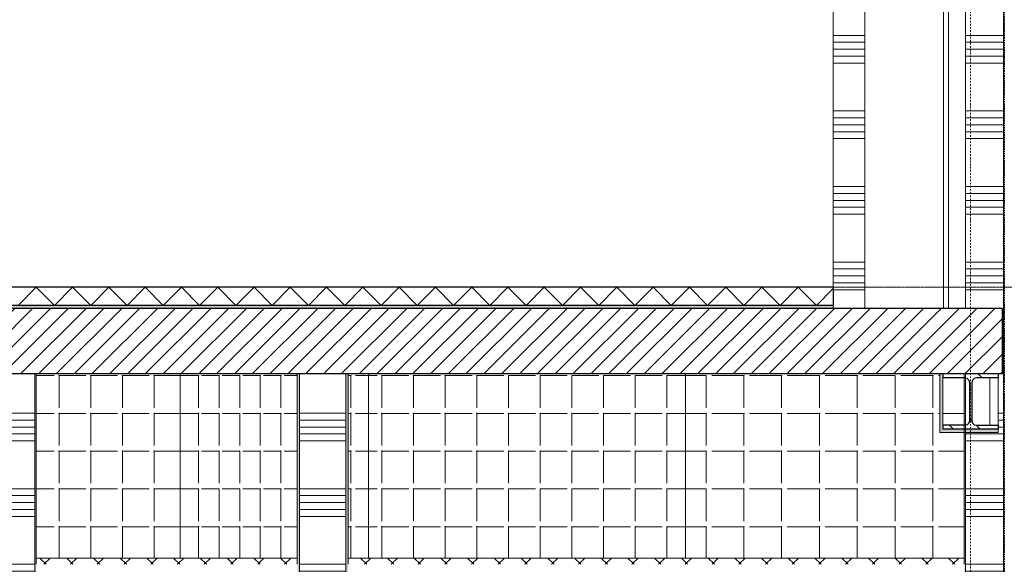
# Model space of a CAD drawing. Extents: x 0 to 92550, y 0 to 59400.
# Tile 75 of 105: x 24465 to 28373, y 41100 to 43262. Entities that reach past the tile are written whole.
import ezdxf
from ezdxf.xclip import XClip

# ---------------------------------------------------------------- set-up
doc = ezdxf.new("R2010")
doc.units = 0
doc.header["$MEASUREMENT"] = 0
doc.header["$XCLIPFRAME"] = 0
for name, pattern in [('Streep-punt fijn', [1251.000023, 626.000023, -312.5, 0, -312.5]), ('Streep-streepje', [1300, 1000, -100, 100, -100]), ('Streeplijn grof', [937.5, 625, -312.5])]:
    doc.linetypes.add(name, pattern=pattern)
for name, color, linetype in [('ZZ 22 Binnenwand metal stud', 7, 'Continuous'), ('ZZ 23 Vloeren ongeïsoleerd', 7, 'Continuous'), ('ZZ 28 HDC staalconstructies', 7, 'Continuous'), ('ZZ 41 Buitenwandafwerking gevelhout', 7, 'Continuous'), ('ZZ 42 Aftimmerwerk algemeen', 7, 'Continuous'), ('ZZ 42 Binnenwandafwerking wandtegelwerk', 7, 'Continuous'), ('ZZ 43 Vloerafwerking algemeen', 7, 'Continuous'), ('ZZ 43 Vloerafwerking dekvloer', 7, 'Continuous'), ('ZZ 45 Plafond koofconstructies', 7, 'Continuous'), ('ZZ 45 Plafond verlaagd plafond systeemplafond', 7, 'Continuous'), ('ZZ A Stramien', 7, 'Continuous'), ('ZZ B Bouwbesluitlijnen', 7, 'Continuous')]:
    doc.layers.add(name, color=color, linetype=linetype)
pattern_1 = [(45, (5738.87, 38400), (-53.033, 53.033), []), (135, (5738.87, 38400), (53.033, 53.033), [])]

# ---------------------------------------------------------------- blocks, each defined once
blk = doc.blocks.new('*X6')
at = {"layer": 'ZZ 22 Binnenwand metal stud', "color": 7, "linetype": 'Continuous', "lineweight": 5, "ltscale": 0.01}
for p, q in [((28368.9, 42000), (28363.9, 42000)), ((28368.9, 41972.6), (28363.9, 41972.6)), ((28368.9, 41945.1), (28363.9, 41945.1)), ((28368.9, 41917.7), (28363.9, 41917.7)), ((28368.9, 41890.3), (28363.9, 41890.3)), ((28368.9, 41700), (28348.9, 41700)), ((28368.9, 41672.6), (28348.9, 41672.6)), ((28368.9, 41617.7), (28218.9, 41617.7)), ((28368.9, 41645.1), (28348.9, 41645.1)), ((28368.9, 41590.3), (28218.9, 41590.3)), ((28368.9, 41400), (28218.9, 41400)), ((28368.9, 41372.6), (28218.9, 41372.6)), ((28368.9, 41345.1), (28218.9, 41345.1)), ((28368.9, 41317.7), (28218.9, 41317.7)), ((28368.9, 41290.3), (28218.9, 41290.3)), ((28368.9, 41100), (28218.9, 41100)), ((28368.9, 41072.6), (28218.9, 41072.6)), ((28368.9, 41045.1), (28218.9, 41045.1)), ((28368.9, 41017.7), (28218.9, 41017.7)), ((28368.9, 40990.3), (28218.9, 40990.3)), ((28368.9, 40800), (28218.9, 40800)), ((28368.9, 40772.6), (28218.9, 40772.6)), ((28368.9, 40745.1), (28218.9, 40745.1)), ((28368.9, 40717.7), (28218.9, 40717.7)), ((28368.9, 40690.3), (28218.9, 40690.3)), ((28368.9, 40500), (28218.9, 40500)), ((28368.9, 40472.6), (28218.9, 40472.6)), ((28368.9, 40445.1), (28218.9, 40445.1)), ((28368.9, 40417.7), (28218.9, 40417.7)), ((28368.9, 40390.3), (28218.9, 40390.3)), ((28368.9, 40200), (28218.9, 40200)), ((28368.9, 40172.6), (28218.9, 40172.6)), ((28368.9, 40145.1), (28218.9, 40145.1)), ((28368.9, 40117.7), (28218.9, 40117.7)), ((28368.9, 40090.3), (28218.9, 40090.3)), ((28368.9, 39900), (28218.9, 39900)), ((28368.9, 39872.6), (28218.9, 39872.6)), ((28368.9, 39845.1), (28218.9, 39845.1)), ((28368.9, 39817.7), (28218.9, 39817.7)), ((28368.9, 39790.3), (28218.9, 39790.3)), ((28368.9, 39600), (28218.9, 39600)), ((28368.9, 39572.6), (28218.9, 39572.6)), ((28368.9, 39545.1), (28218.9, 39545.1)), ((28368.9, 39517.7), (28218.9, 39517.7)), ((28368.9, 39490.3), (28218.9, 39490.3)), ((28368.9, 39300), (28218.9, 39300)), ((28368.9, 39272.6), (28218.9, 39272.6)), ((28368.9, 39245.1), (28218.9, 39245.1)), ((28368.9, 39217.7), (28218.9, 39217.7)), ((28368.9, 39190.3), (28218.9, 39190.3)), ((28368.9, 39000), (28218.9, 39000)), ((28368.9, 38972.6), (28218.9, 38972.6)), ((28368.9, 38945.1), (28218.9, 38945.1)), ((28368.9, 38917.7), (28218.9, 38917.7)), ((28368.9, 38890.3), (28218.9, 38890.3)), ((28368.9, 38700), (28218.9, 38700)), ((28368.9, 38672.6), (28218.9, 38672.6)), ((28368.9, 38645.1), (28218.9, 38645.1)), ((28368.9, 38617.7), (28218.9, 38617.7)), ((28368.9, 38590.3), (28218.9, 38590.3)), ((28368.9, 38400), (28218.9, 38400)), ((28368.9, 38372.6), (28218.9, 38372.6)), ((28368.9, 38345.1), (28218.9, 38345.1))]:
    blk.add_line(p, q, dxfattribs=at)
blk = doc.blocks.new('*X8')
at = {"layer": 'ZZ 22 Binnenwand metal stud', "color": 7, "linetype": 'Continuous', "lineweight": 5, "ltscale": 0.01}
for p, q in [((27818.9, 45900), (27693.9, 45900)), ((27818.9, 45872.6), (27693.9, 45872.6)), ((27818.9, 45845.1), (27693.9, 45845.1)), ((27818.9, 45817.7), (27693.9, 45817.7)), ((27818.9, 45790.3), (27693.9, 45790.3)), ((27818.9, 45600), (27693.9, 45600)), ((27818.9, 45572.6), (27693.9, 45572.6)), ((27818.9, 45545.1), (27693.9, 45545.1)), ((27818.9, 45517.7), (27693.9, 45517.7)), ((27818.9, 45490.3), (27693.9, 45490.3)), ((27818.9, 45300), (27693.9, 45300)), ((27818.9, 45272.6), (27693.9, 45272.6)), ((27818.9, 45245.1), (27693.9, 45245.1)), ((27818.9, 45217.7), (27693.9, 45217.7)), ((27818.9, 45190.3), (27693.9, 45190.3)), ((27818.9, 45000), (27693.9, 45000)), ((27818.9, 44972.6), (27693.9, 44972.6)), ((27818.9, 44945.1), (27693.9, 44945.1)), ((27818.9, 44917.7), (27693.9, 44917.7)), ((27818.9, 44890.3), (27693.9, 44890.3)), ((27818.9, 44700), (27693.9, 44700)), ((27818.9, 44672.6), (27693.9, 44672.6)), ((27818.9, 44645.1), (27693.9, 44645.1)), ((27818.9, 44617.7), (27693.9, 44617.7)), ((27818.9, 44590.3), (27693.9, 44590.3)), ((27818.9, 44400), (27693.9, 44400)), ((27818.9, 44372.6), (27693.9, 44372.6)), ((27818.9, 44345.1), (27693.9, 44345.1)), ((27818.9, 44317.7), (27693.9, 44317.7)), ((27818.9, 44290.3), (27693.9, 44290.3)), ((27818.9, 44100), (27693.9, 44100)), ((27818.9, 44072.6), (27693.9, 44072.6)), ((27818.9, 44045.1), (27693.9, 44045.1)), ((27818.9, 44017.7), (27693.9, 44017.7)), ((27818.9, 43990.3), (27693.9, 43990.3)), ((27818.9, 43800), (27693.9, 43800)), ((27818.9, 43772.6), (27693.9, 43772.6)), ((27818.9, 43745.1), (27693.9, 43745.1)), ((27818.9, 43717.7), (27693.9, 43717.7)), ((27818.9, 43690.3), (27693.9, 43690.3)), ((27818.9, 43500), (27693.9, 43500)), ((27818.9, 43472.6), (27693.9, 43472.6)), ((27818.9, 43445.1), (27693.9, 43445.1)), ((27818.9, 43417.7), (27693.9, 43417.7)), ((27818.9, 43390.3), (27693.9, 43390.3)), ((27818.9, 43200), (27693.9, 43200)), ((27818.9, 43172.6), (27693.9, 43172.6)), ((27818.9, 43145.1), (27693.9, 43145.1)), ((27818.9, 43117.7), (27693.9, 43117.7)), ((27818.9, 43090.3), (27693.9, 43090.3)), ((27818.9, 42900), (27693.9, 42900)), ((27818.9, 42872.6), (27693.9, 42872.6)), ((27818.9, 42845.1), (27693.9, 42845.1)), ((27818.9, 42817.7), (27693.9, 42817.7)), ((27818.9, 42790.3), (27693.9, 42790.3)), ((27818.9, 42600), (27693.9, 42600)), ((27818.9, 42572.6), (27693.9, 42572.6)), ((27818.9, 42545.1), (27693.9, 42545.1)), ((27818.9, 42517.7), (27693.9, 42517.7)), ((27818.9, 42490.3), (27693.9, 42490.3)), ((27818.9, 42300), (27693.9, 42300)), ((27818.9, 42272.6), (27693.9, 42272.6)), ((27818.9, 42245.1), (27693.9, 42245.1)), ((27818.9, 42217.7), (27693.9, 42217.7)), ((27818.9, 42190.3), (27693.9, 42190.3))]:
    blk.add_line(p, q, dxfattribs=at)
blk = doc.blocks.new('*X10')
at = {"layer": 'ZZ 22 Binnenwand metal stud', "color": 7, "linetype": 'Continuous', "lineweight": 5, "ltscale": 0.01}
for p, q in [((28368.9, 45900), (28363.9, 45900)), ((28368.9, 45845.1), (28226.7, 45845.1)), ((28368.9, 45872.6), (28295.3, 45872.6)), ((28368.9, 45817.7), (28218.9, 45817.7)), ((28368.9, 45790.3), (28218.9, 45790.3)), ((28368.9, 45600), (28218.9, 45600)), ((28368.9, 45572.6), (28218.9, 45572.6)), ((28368.9, 45545.1), (28218.9, 45545.1)), ((28368.9, 45517.7), (28218.9, 45517.7)), ((28368.9, 45490.3), (28218.9, 45490.3)), ((28368.9, 45300), (28218.9, 45300)), ((28368.9, 45272.6), (28218.9, 45272.6)), ((28368.9, 45245.1), (28218.9, 45245.1)), ((28368.9, 45217.7), (28218.9, 45217.7)), ((28368.9, 45190.3), (28218.9, 45190.3)), ((28368.9, 45000), (28218.9, 45000)), ((28368.9, 44972.6), (28218.9, 44972.6)), ((28368.9, 44945.1), (28218.9, 44945.1)), ((28368.9, 44917.7), (28218.9, 44917.7)), ((28368.9, 44890.3), (28218.9, 44890.3)), ((28368.9, 44700), (28218.9, 44700)), ((28368.9, 44672.6), (28218.9, 44672.6)), ((28368.9, 44645.1), (28218.9, 44645.1)), ((28368.9, 44617.7), (28218.9, 44617.7)), ((28368.9, 44590.3), (28218.9, 44590.3)), ((28368.9, 44400), (28218.9, 44400)), ((28368.9, 44372.6), (28218.9, 44372.6)), ((28368.9, 44345.1), (28218.9, 44345.1)), ((28368.9, 44317.7), (28218.9, 44317.7)), ((28368.9, 44290.3), (28218.9, 44290.3)), ((28368.9, 44100), (28218.9, 44100)), ((28368.9, 44072.6), (28218.9, 44072.6)), ((28368.9, 44045.1), (28218.9, 44045.1)), ((28368.9, 44017.7), (28218.9, 44017.7)), ((28368.9, 43990.3), (28218.9, 43990.3)), ((28368.9, 43800), (28218.9, 43800)), ((28368.9, 43772.6), (28218.9, 43772.6)), ((28368.9, 43745.1), (28218.9, 43745.1)), ((28368.9, 43717.7), (28218.9, 43717.7)), ((28368.9, 43690.3), (28218.9, 43690.3)), ((28368.9, 43500), (28218.9, 43500)), ((28368.9, 43472.6), (28218.9, 43472.6)), ((28368.9, 43445.1), (28218.9, 43445.1)), ((28368.9, 43417.7), (28218.9, 43417.7)), ((28368.9, 43390.3), (28218.9, 43390.3)), ((28368.9, 43200), (28218.9, 43200)), ((28368.9, 43172.6), (28218.9, 43172.6)), ((28368.9, 43145.1), (28218.9, 43145.1)), ((28368.9, 43117.7), (28218.9, 43117.7)), ((28368.9, 43090.3), (28218.9, 43090.3)), ((28368.9, 42900), (28218.9, 42900)), ((28368.9, 42872.6), (28218.9, 42872.6)), ((28368.9, 42845.1), (28218.9, 42845.1)), ((28368.9, 42817.7), (28218.9, 42817.7)), ((28368.9, 42790.3), (28218.9, 42790.3)), ((28368.9, 42600), (28218.9, 42600)), ((28368.9, 42572.6), (28218.9, 42572.6)), ((28368.9, 42545.1), (28218.9, 42545.1)), ((28368.9, 42517.7), (28218.9, 42517.7)), ((28368.9, 42490.3), (28218.9, 42490.3)), ((28368.9, 42300), (28218.9, 42300)), ((28368.9, 42272.6), (28218.9, 42272.6)), ((28368.9, 42245.1), (28218.9, 42245.1)), ((28368.9, 42217.7), (28218.9, 42217.7)), ((28368.9, 42190.3), (28218.9, 42190.3))]:
    blk.add_line(p, q, dxfattribs=at)
blk = doc.blocks.new('*X23')
at = {"layer": 'ZZ 43 Vloerafwerking dekvloer', "color": 7, "linetype": 'Continuous', "lineweight": 5, "ltscale": 0.01}
for p, q in [((24458.9, 42128), (24530.9, 42200)), ((24530.9, 42200), (24602.9, 42128)), ((24602.9, 42128), (24674.9, 42200)), ((24674.9, 42200), (24746.9, 42128)), ((24746.9, 42128), (24818.9, 42200)), ((24818.9, 42200), (24890.9, 42128)), ((24890.9, 42128), (24962.9, 42200)), ((24962.9, 42200), (25034.9, 42128)), ((25034.9, 42128), (25106.9, 42200)), ((25106.9, 42200), (25178.9, 42128)), ((25178.9, 42128), (25250.9, 42200)), ((25250.9, 42200), (25322.9, 42128)), ((25322.9, 42128), (25394.9, 42200)), ((25394.9, 42200), (25466.9, 42128)), ((25466.9, 42128), (25538.9, 42200)), ((25538.9, 42200), (25610.9, 42128)), ((25610.9, 42128), (25682.9, 42200)), ((25682.9, 42200), (25754.9, 42128)), ((25754.9, 42128), (25826.9, 42200)), ((25826.9, 42200), (25898.9, 42128)), ((25898.9, 42128), (25970.9, 42200)), ((25970.9, 42200), (26042.9, 42128)), ((26042.9, 42128), (26114.9, 42200)), ((26114.9, 42200), (26186.9, 42128)), ((26186.9, 42128), (26258.9, 42200)), ((26258.9, 42200), (26330.9, 42128)), ((26330.9, 42128), (26402.9, 42200)), ((26402.9, 42200), (26474.9, 42128)), ((26474.9, 42128), (26546.9, 42200)), ((26546.9, 42200), (26618.9, 42128)), ((26618.9, 42128), (26690.9, 42200)), ((26690.9, 42200), (26762.9, 42128)), ((26762.9, 42128), (26834.9, 42200)), ((26834.9, 42200), (26906.9, 42128)), ((26906.9, 42128), (26978.9, 42200)), ((26978.9, 42200), (27050.9, 42128)), ((27050.9, 42128), (27122.9, 42200)), ((27122.9, 42200), (27194.9, 42128)), ((27194.9, 42128), (27266.9, 42200)), ((27266.9, 42200), (27338.9, 42128)), ((27338.9, 42128), (27410.9, 42200)), ((27410.9, 42200), (27482.9, 42128)), ((27482.9, 42128), (27554.9, 42200)), ((27554.9, 42200), (27626.9, 42128)), ((27626.9, 42128), (27693.9, 42195))]:
    blk.add_line(p, q, dxfattribs=at)
blk = doc.blocks.new('*X24')
at = {"layer": 'ZZ 43 Vloerafwerking algemeen', "linetype": 'Continuous', "lineweight": 0, "true_color": 0x000000}
blk.add_hatch(color=18, dxfattribs=at).paths.add_polyline_path([(23171.4, 42128), (23171.4, 42116), (27693.9, 42116), (27693.9, 42128)])
blk = doc.blocks.new('*X47')
at = {"layer": 'ZZ 42 Binnenwandafwerking wandtegelwerk', "color": 7, "linetype": 'Continuous', "lineweight": 5, "ltscale": 0.01}
for p, q in [((27188.9, 41849.3), (27108, 41849.3)), ((27188.9, 41849.3), (27188.9, 41721.8)), ((27338.9, 41849.3), (27211.4, 41849.3)), ((27338.9, 41849.3), (27338.9, 41721.8)), ((27488.9, 41849.3), (27361.4, 41849.3)), ((27488.9, 41849.3), (27488.9, 41721.8)), ((27638.9, 41849.3), (27511.4, 41849.3)), ((27638.9, 41849.3), (27638.9, 41721.8)), ((27788.9, 41849.3), (27661.4, 41849.3)), ((27788.9, 41849.3), (27788.9, 41721.8)), ((27938.9, 41849.3), (27811.4, 41849.3)), ((27938.9, 41849.3), (27938.9, 41721.8)), ((28088.9, 41849.3), (27961.4, 41849.3)), ((28088.9, 41849.3), (28088.9, 41721.8)), ((28116.9, 41849.3), (28111.4, 41849.3)), ((27188.9, 41699.3), (27108, 41699.3)), ((27188.9, 41699.3), (27188.9, 41571.8)), ((27338.9, 41699.3), (27211.4, 41699.3)), ((27338.9, 41699.3), (27338.9, 41571.8)), ((27488.9, 41699.3), (27361.4, 41699.3)), ((27488.9, 41699.3), (27488.9, 41571.8)), ((27638.9, 41699.3), (27511.4, 41699.3)), ((27638.9, 41699.3), (27638.9, 41571.8)), ((27788.9, 41699.3), (27661.4, 41699.3)), ((27788.9, 41699.3), (27788.9, 41571.8)), ((27938.9, 41699.3), (27811.4, 41699.3)), ((27938.9, 41699.3), (27938.9, 41571.8)), ((28088.9, 41699.3), (27961.4, 41699.3)), ((28088.9, 41699.3), (28088.9, 41571.8)), ((28116.9, 41699.3), (28111.4, 41699.3)), ((27188.9, 41549.4), (27108, 41549.4)), ((27188.9, 41549.4), (27188.9, 41421.9)), ((27338.9, 41549.4), (27211.4, 41549.4)), ((27338.9, 41549.4), (27338.9, 41421.9)), ((27488.9, 41549.4), (27361.4, 41549.4)), ((27488.9, 41549.4), (27488.9, 41421.9)), ((27638.9, 41549.4), (27511.4, 41549.4)), ((27638.9, 41549.4), (27638.9, 41421.9)), ((27788.9, 41549.4), (27661.4, 41549.4)), ((27788.9, 41549.4), (27788.9, 41421.9)), ((27938.9, 41549.4), (27811.4, 41549.4)), ((27938.9, 41549.4), (27938.9, 41421.9)), ((28088.9, 41549.4), (27961.4, 41549.4)), ((28088.9, 41549.4), (28088.9, 41421.9)), ((28213.9, 41549.4), (28111.4, 41549.4)), ((27188.9, 41399.4), (27108, 41399.4)), ((27188.9, 41399.4), (27188.9, 41271.9)), ((27338.9, 41399.4), (27211.4, 41399.4)), ((27338.9, 41399.4), (27338.9, 41271.9)), ((27488.9, 41399.4), (27361.4, 41399.4)), ((27488.9, 41399.4), (27488.9, 41271.9)), ((27638.9, 41399.4), (27511.4, 41399.4)), ((27638.9, 41399.4), (27638.9, 41271.9)), ((27788.9, 41399.4), (27661.4, 41399.4)), ((27788.9, 41399.4), (27788.9, 41271.9)), ((27938.9, 41399.4), (27811.4, 41399.4)), ((27938.9, 41399.4), (27938.9, 41271.9)), ((28088.9, 41399.4), (27961.4, 41399.4)), ((28088.9, 41399.4), (28088.9, 41271.9)), ((28213.9, 41399.4), (28111.4, 41399.4)), ((27188.9, 41249.4), (27108, 41249.4)), ((27188.9, 41249.4), (27188.9, 41125)), ((27338.9, 41249.4), (27211.4, 41249.4)), ((27338.9, 41249.4), (27338.9, 41125)), ((27488.9, 41249.4), (27361.4, 41249.4)), ((27488.9, 41249.4), (27488.9, 41125)), ((27638.9, 41249.4), (27511.4, 41249.4)), ((27638.9, 41249.4), (27638.9, 41125)), ((27788.9, 41249.4), (27661.4, 41249.4)), ((27788.9, 41249.4), (27788.9, 41125)), ((27938.9, 41249.4), (27811.4, 41249.4)), ((27938.9, 41249.4), (27938.9, 41125)), ((28088.9, 41249.4), (27961.4, 41249.4)), ((28088.9, 41249.4), (28088.9, 41125)), ((28213.9, 41249.4), (28111.4, 41249.4))]:
    blk.add_line(p, q, dxfattribs=at)
for p in [(27188.9, 41849.3), (27189.3, 41849.3), (27338.9, 41849.3), (27339.3, 41849.3), (27488.9, 41849.3), (27489.3, 41849.3), (27638.9, 41849.3), (27639.3, 41849.3), (27788.9, 41849.3), (27789.3, 41849.3), (27938.9, 41849.3), (27939.3, 41849.3), (28088.9, 41849.3), (28089.3, 41849.3), (27188.9, 41699.3), (27189.3, 41699.3), (27338.9, 41699.3), (27339.3, 41699.3), (27488.9, 41699.3), (27489.3, 41699.3), (27638.9, 41699.3), (27639.3, 41699.3), (27788.9, 41699.3), (27789.3, 41699.3), (27938.9, 41699.3), (27939.3, 41699.3), (28088.9, 41699.3), (28089.3, 41699.3), (27188.9, 41549.4), (27189.3, 41549.4), (27338.9, 41549.4), (27339.3, 41549.4), (27488.9, 41549.4), (27489.3, 41549.4), (27638.9, 41549.4), (27639.3, 41549.4), (27788.9, 41549.4), (27789.3, 41549.4), (27938.9, 41549.4), (27939.3, 41549.4), (28088.9, 41549.4), (28089.3, 41549.4), (27188.9, 41399.4), (27189.3, 41399.4), (27338.9, 41399.4), (27339.3, 41399.4), (27488.9, 41399.4), (27489.3, 41399.4), (27638.9, 41399.4), (27639.3, 41399.4), (27788.9, 41399.4), (27789.3, 41399.4), (27938.9, 41399.4), (27939.3, 41399.4), (28088.9, 41399.4), (28089.3, 41399.4), (27188.9, 41249.4), (27189.3, 41249.4), (27338.9, 41249.4), (27339.3, 41249.4), (27488.9, 41249.4), (27489.3, 41249.4), (27638.9, 41249.4), (27639.3, 41249.4), (27788.9, 41249.4), (27789.3, 41249.4), (27938.9, 41249.4), (27939.3, 41249.4), (28088.9, 41249.4), (28089.3, 41249.4)]:
    blk.add_point(p, dxfattribs=at)
blk = doc.blocks.new('*X48')
at = {"layer": 'ZZ 42 Binnenwandafwerking wandtegelwerk', "color": 7, "linetype": 'Continuous', "lineweight": 5, "ltscale": 0.01}
blk.add_line((28213.9, 41699.3), (28128.9, 41699.3), dxfattribs=at)
blk = doc.blocks.new('*X57')
at = {"layer": 'ZZ 42 Binnenwandafwerking wandtegelwerk', "color": 7, "linetype": 'Continuous', "lineweight": 5, "ltscale": 0.01}
for p, q in [((25845.3, 41849.3), (25849.4, 41849.3)), ((25845.3, 41699.3), (25849.4, 41699.3)), ((25845.3, 41549.4), (25849.4, 41549.4)), ((25845.3, 41399.4), (25849.4, 41399.4)), ((25845.3, 41249.4), (25849.4, 41249.4))]:
    blk.add_line(p, q, dxfattribs=at)
blk = doc.blocks.new('*X58')
at = {"layer": 'ZZ 22 Binnenwand metal stud', "color": 7, "linetype": 'Continuous', "lineweight": 5, "ltscale": 0.01}
for p, q in [((24524.6, 41700), (24405.3, 41700)), ((24524.6, 41672.6), (24405.3, 41672.6)), ((24524.6, 41645.1), (24405.3, 41645.1)), ((24524.6, 41617.7), (24405.3, 41617.7)), ((24524.6, 41590.3), (24405.3, 41590.3)), ((24524.6, 41400), (24405.3, 41400)), ((24524.6, 41372.6), (24405.3, 41372.6)), ((24524.6, 41345.1), (24405.3, 41345.1)), ((24524.6, 41317.7), (24405.3, 41317.7)), ((24524.6, 41290.3), (24405.3, 41290.3)), ((24524.6, 41100), (24405.3, 41100)), ((24524.6, 41072.6), (24405.3, 41072.6)), ((24524.6, 41045.1), (24405.3, 41045.1)), ((24524.6, 41017.7), (24405.3, 41017.7)), ((24524.6, 40990.3), (24405.3, 40990.3)), ((24524.6, 40800), (24405.3, 40800)), ((24524.6, 40772.6), (24405.3, 40772.6)), ((24524.6, 40745.1), (24405.3, 40745.1)), ((24524.6, 40717.7), (24405.3, 40717.7)), ((24524.6, 40690.3), (24405.3, 40690.3)), ((24524.6, 40500), (24405.3, 40500)), ((24524.6, 40472.6), (24405.3, 40472.6)), ((24524.6, 40445.1), (24405.3, 40445.1)), ((24524.6, 40417.7), (24405.3, 40417.7)), ((24524.6, 40390.3), (24405.3, 40390.3)), ((24524.6, 40200), (24405.3, 40200)), ((24524.6, 40172.6), (24405.3, 40172.6)), ((24524.6, 40145.1), (24405.3, 40145.1)), ((24524.6, 40117.7), (24405.3, 40117.7)), ((24524.6, 40090.3), (24405.3, 40090.3)), ((24524.6, 39900), (24405.3, 39900)), ((24524.6, 39872.6), (24405.3, 39872.6)), ((24524.6, 39845.1), (24405.3, 39845.1)), ((24524.6, 39817.7), (24405.3, 39817.7)), ((24524.6, 39790.3), (24405.3, 39790.3)), ((24524.6, 39600), (24405.3, 39600)), ((24524.6, 39572.6), (24405.3, 39572.6)), ((24524.6, 39545.1), (24405.3, 39545.1)), ((24524.6, 39517.7), (24405.3, 39517.7)), ((24524.6, 39490.3), (24405.3, 39490.3)), ((24524.6, 39300), (24405.3, 39300)), ((24524.6, 39272.6), (24405.3, 39272.6)), ((24524.6, 39245.1), (24405.3, 39245.1)), ((24524.6, 39217.7), (24405.3, 39217.7)), ((24524.6, 39190.3), (24405.3, 39190.3)), ((24524.6, 39000), (24405.3, 39000)), ((24524.6, 38972.6), (24405.3, 38972.6)), ((24524.6, 38945.1), (24405.3, 38945.1)), ((24524.6, 38917.7), (24405.3, 38917.7)), ((24524.6, 38890.3), (24405.3, 38890.3)), ((24524.6, 38700), (24405.3, 38700)), ((24524.6, 38672.6), (24405.3, 38672.6)), ((24524.6, 38645.1), (24405.3, 38645.1)), ((24524.6, 38617.7), (24405.3, 38617.7)), ((24524.6, 38590.3), (24405.3, 38590.3)), ((24524.6, 38400), (24405.3, 38400)), ((24524.6, 38372.6), (24405.3, 38372.6)), ((24524.6, 38345.1), (24405.3, 38345.1))]:
    blk.add_line(p, q, dxfattribs=at)
blk = doc.blocks.new('*X60')
at = {"layer": 'ZZ 42 Binnenwandafwerking wandtegelwerk', "color": 7, "linetype": 'Continuous', "lineweight": 5, "ltscale": 0.01}
for p, q in [((25174.3, 41849.3), (25104.7, 41849.3)), ((25174.3, 41849.3), (25174.3, 41721.8)), ((25256.2, 41849.3), (25186.6, 41849.3)), ((25256.2, 41849.3), (25256.2, 41721.8)), ((25338, 41849.3), (25268.4, 41849.3)), ((25338, 41849.3), (25338, 41721.8)), ((25419.9, 41849.3), (25350.3, 41849.3)), ((25419.9, 41849.3), (25419.9, 41721.8)), ((25501.7, 41849.3), (25432.1, 41849.3)), ((25501.7, 41849.3), (25501.7, 41721.8)), ((25566.8, 41849.3), (25514, 41849.3)), ((25174.3, 41699.3), (25104.7, 41699.3)), ((25174.3, 41699.3), (25174.3, 41571.8)), ((25256.2, 41699.3), (25186.6, 41699.3)), ((25256.2, 41699.3), (25256.2, 41571.8)), ((25338, 41699.3), (25268.4, 41699.3)), ((25338, 41699.3), (25338, 41571.8)), ((25419.9, 41699.3), (25350.3, 41699.3)), ((25419.9, 41699.3), (25419.9, 41571.8)), ((25501.7, 41699.3), (25432.1, 41699.3)), ((25501.7, 41699.3), (25501.7, 41571.8)), ((25566.8, 41699.3), (25514, 41699.3)), ((25174.3, 41549.4), (25104.7, 41549.4)), ((25174.3, 41549.4), (25174.3, 41421.9)), ((25256.2, 41549.4), (25186.6, 41549.4)), ((25256.2, 41549.4), (25256.2, 41421.9)), ((25338, 41549.4), (25268.4, 41549.4)), ((25338, 41549.4), (25338, 41421.9)), ((25419.9, 41549.4), (25350.3, 41549.4)), ((25419.9, 41549.4), (25419.9, 41421.9)), ((25501.7, 41549.4), (25432.1, 41549.4)), ((25501.7, 41549.4), (25501.7, 41421.9)), ((25566.8, 41549.4), (25514, 41549.4)), ((25174.3, 41399.4), (25104.7, 41399.4)), ((25174.3, 41399.4), (25174.3, 41271.9)), ((25256.2, 41399.4), (25186.6, 41399.4)), ((25256.2, 41399.4), (25256.2, 41271.9)), ((25338, 41399.4), (25268.4, 41399.4)), ((25338, 41399.4), (25338, 41271.9)), ((25419.9, 41399.4), (25350.3, 41399.4)), ((25419.9, 41399.4), (25419.9, 41271.9)), ((25501.7, 41399.4), (25432.1, 41399.4)), ((25501.7, 41399.4), (25501.7, 41271.9)), ((25566.8, 41399.4), (25514, 41399.4)), ((25174.3, 41249.4), (25104.7, 41249.4)), ((25174.3, 41249.4), (25174.3, 41125)), ((25256.2, 41249.4), (25186.6, 41249.4)), ((25256.2, 41249.4), (25256.2, 41125)), ((25338, 41249.4), (25268.4, 41249.4)), ((25338, 41249.4), (25338, 41125)), ((25419.9, 41249.4), (25350.3, 41249.4)), ((25419.9, 41249.4), (25419.9, 41125)), ((25501.7, 41249.4), (25432.1, 41249.4)), ((25501.7, 41249.4), (25501.7, 41125)), ((25566.8, 41249.4), (25514, 41249.4))]:
    blk.add_line(p, q, dxfattribs=at)
for p in [(25174.3, 41849.3), (25174.6, 41849.3), (25256.2, 41849.3), (25256.4, 41849.3), (25338, 41849.3), (25338.3, 41849.3), (25419.9, 41849.3), (25420.1, 41849.3), (25501.7, 41849.3), (25502, 41849.3), (25174.3, 41699.3), (25174.6, 41699.3), (25256.2, 41699.3), (25256.4, 41699.3), (25338, 41699.3), (25338.3, 41699.3), (25419.9, 41699.3), (25420.1, 41699.3), (25501.7, 41699.3), (25502, 41699.3), (25174.3, 41549.4), (25174.6, 41549.4), (25256.2, 41549.4), (25256.4, 41549.4), (25338, 41549.4), (25338.3, 41549.4), (25419.9, 41549.4), (25420.1, 41549.4), (25501.7, 41549.4), (25502, 41549.4), (25174.3, 41399.4), (25174.6, 41399.4), (25256.2, 41399.4), (25256.4, 41399.4), (25338, 41399.4), (25338.3, 41399.4), (25419.9, 41399.4), (25420.1, 41399.4), (25501.7, 41399.4), (25502, 41399.4), (25174.3, 41249.4), (25174.6, 41249.4), (25256.2, 41249.4), (25256.4, 41249.4), (25338, 41249.4), (25338.3, 41249.4), (25419.9, 41249.4), (25420.1, 41249.4), (25501.7, 41249.4), (25502, 41249.4)]:
    blk.add_point(p, dxfattribs=at)
blk = doc.blocks.new('*X62')
at = {"layer": 'ZZ 42 Binnenwandafwerking wandtegelwerk', "color": 7, "linetype": 'Continuous', "lineweight": 5, "ltscale": 0.01}
for p, q in [((24530.6, 41849.3), (24602.3, 41849.3)), ((24621.2, 41849.3), (24621.2, 41721.8)), ((24621.2, 41849.3), (24728, 41849.3)), ((24746.9, 41849.3), (24746.9, 41721.8)), ((24746.9, 41849.3), (24853.7, 41849.3)), ((24872.6, 41849.3), (24872.6, 41721.8)), ((24872.6, 41849.3), (24979.4, 41849.3)), ((24998.3, 41849.3), (24998.3, 41721.8)), ((24998.3, 41849.3), (25102.4, 41849.3)), ((24530.6, 41699.3), (24602.3, 41699.3)), ((24621.2, 41699.3), (24621.2, 41571.8)), ((24621.2, 41699.3), (24728, 41699.3)), ((24746.9, 41699.3), (24746.9, 41571.8)), ((24746.9, 41699.3), (24853.7, 41699.3)), ((24872.6, 41699.3), (24872.6, 41571.8)), ((24872.6, 41699.3), (24979.4, 41699.3)), ((24998.3, 41699.3), (24998.3, 41571.8)), ((24998.3, 41699.3), (25102.4, 41699.3)), ((24530.6, 41549.4), (24602.3, 41549.4)), ((24621.2, 41549.4), (24621.2, 41421.9)), ((24621.2, 41549.4), (24728, 41549.4)), ((24746.9, 41549.4), (24746.9, 41421.9)), ((24746.9, 41549.4), (24853.7, 41549.4)), ((24872.6, 41549.4), (24872.6, 41421.9)), ((24872.6, 41549.4), (24979.4, 41549.4)), ((24998.3, 41549.4), (24998.3, 41421.9)), ((24998.3, 41549.4), (25102.4, 41549.4)), ((24530.6, 41399.4), (24602.3, 41399.4)), ((24621.2, 41399.4), (24621.2, 41271.9)), ((24621.2, 41399.4), (24728, 41399.4)), ((24746.9, 41399.4), (24746.9, 41271.9)), ((24746.9, 41399.4), (24853.7, 41399.4)), ((24872.6, 41399.4), (24872.6, 41271.9)), ((24872.6, 41399.4), (24979.4, 41399.4)), ((24998.3, 41399.4), (24998.3, 41271.9)), ((24998.3, 41399.4), (25102.4, 41399.4)), ((24530.6, 41249.4), (24602.3, 41249.4)), ((24621.2, 41249.4), (24621.2, 41125)), ((24621.2, 41249.4), (24728, 41249.4)), ((24746.9, 41249.4), (24746.9, 41125)), ((24746.9, 41249.4), (24853.7, 41249.4)), ((24872.6, 41249.4), (24872.6, 41125)), ((24872.6, 41249.4), (24979.4, 41249.4)), ((24998.3, 41249.4), (24998.3, 41125)), ((24998.3, 41249.4), (25102.4, 41249.4))]:
    blk.add_line(p, q, dxfattribs=at)
for p in [(24620.8, 41849.3), (24621.2, 41849.3), (24746.5, 41849.3), (24746.9, 41849.3), (24872.2, 41849.3), (24872.6, 41849.3), (24997.9, 41849.3), (24998.3, 41849.3), (24620.8, 41699.3), (24621.2, 41699.3), (24746.5, 41699.3), (24746.9, 41699.3), (24872.2, 41699.3), (24872.6, 41699.3), (24997.9, 41699.3), (24998.3, 41699.3), (24620.8, 41549.4), (24621.2, 41549.4), (24746.5, 41549.4), (24746.9, 41549.4), (24872.2, 41549.4), (24872.6, 41549.4), (24997.9, 41549.4), (24998.3, 41549.4), (24620.8, 41399.4), (24621.2, 41399.4), (24746.5, 41399.4), (24746.9, 41399.4), (24872.2, 41399.4), (24872.6, 41399.4), (24997.9, 41399.4), (24998.3, 41399.4), (24620.8, 41249.4), (24621.2, 41249.4), (24746.5, 41249.4), (24746.9, 41249.4), (24872.2, 41249.4), (24872.6, 41249.4), (24997.9, 41249.4), (24998.3, 41249.4)]:
    blk.add_point(p, dxfattribs=at)
blk = doc.blocks.new('*X64')
at = {"layer": 'ZZ 42 Binnenwandafwerking wandtegelwerk', "color": 7, "linetype": 'Continuous', "lineweight": 5, "ltscale": 0.01}
for p, q in [((25849.4, 41849.3), (25883.7, 41849.3)), ((25902.5, 41849.3), (25902.5, 41721.8)), ((25902.5, 41849.3), (26009.4, 41849.3)), ((26028.2, 41849.3), (26028.2, 41721.8)), ((26028.2, 41849.3), (26135.1, 41849.3)), ((26153.9, 41849.3), (26153.9, 41721.8)), ((26153.9, 41849.3), (26260.8, 41849.3)), ((26279.6, 41849.3), (26279.6, 41721.8)), ((26279.6, 41849.3), (26386.5, 41849.3)), ((26405.3, 41849.3), (26405.3, 41721.8)), ((26405.3, 41849.3), (26512.2, 41849.3)), ((26531, 41849.3), (26531, 41721.8)), ((26531, 41849.3), (26637.8, 41849.3)), ((26656.7, 41849.3), (26656.7, 41721.8)), ((26656.7, 41849.3), (26763.5, 41849.3)), ((26782.4, 41849.3), (26782.4, 41721.8)), ((26782.4, 41849.3), (26889.2, 41849.3)), ((26908.1, 41849.3), (26908.1, 41721.8)), ((26908.1, 41849.3), (27014.9, 41849.3)), ((27033.8, 41849.3), (27033.8, 41721.8)), ((27033.8, 41849.3), (27108, 41849.3)), ((25849.4, 41699.3), (25883.7, 41699.3)), ((25902.5, 41699.3), (25902.5, 41571.8)), ((25902.5, 41699.3), (26009.4, 41699.3)), ((26028.2, 41699.3), (26028.2, 41571.8)), ((26028.2, 41699.3), (26135.1, 41699.3)), ((26153.9, 41699.3), (26153.9, 41571.8)), ((26153.9, 41699.3), (26260.8, 41699.3)), ((26279.6, 41699.3), (26279.6, 41571.8)), ((26279.6, 41699.3), (26386.5, 41699.3)), ((26405.3, 41699.3), (26405.3, 41571.8)), ((26405.3, 41699.3), (26512.2, 41699.3)), ((26531, 41699.3), (26531, 41571.8)), ((26531, 41699.3), (26637.8, 41699.3)), ((26656.7, 41699.3), (26656.7, 41571.8)), ((26656.7, 41699.3), (26763.5, 41699.3)), ((26782.4, 41699.3), (26782.4, 41571.8)), ((26782.4, 41699.3), (26889.2, 41699.3)), ((26908.1, 41699.3), (26908.1, 41571.8)), ((26908.1, 41699.3), (27014.9, 41699.3)), ((27033.8, 41699.3), (27033.8, 41571.8)), ((27033.8, 41699.3), (27108, 41699.3)), ((25849.4, 41549.4), (25883.7, 41549.4)), ((25902.5, 41549.4), (25902.5, 41421.9)), ((25902.5, 41549.4), (26009.4, 41549.4)), ((26028.2, 41549.4), (26028.2, 41421.9)), ((26028.2, 41549.4), (26135.1, 41549.4)), ((26153.9, 41549.4), (26153.9, 41421.9)), ((26153.9, 41549.4), (26260.8, 41549.4)), ((26279.6, 41549.4), (26279.6, 41421.9)), ((26279.6, 41549.4), (26386.5, 41549.4)), ((26405.3, 41549.4), (26405.3, 41421.9)), ((26405.3, 41549.4), (26512.2, 41549.4)), ((26531, 41549.4), (26531, 41421.9)), ((26531, 41549.4), (26637.8, 41549.4)), ((26656.7, 41549.4), (26656.7, 41421.9)), ((26656.7, 41549.4), (26763.5, 41549.4)), ((26782.4, 41549.4), (26782.4, 41421.9)), ((26782.4, 41549.4), (26889.2, 41549.4)), ((26908.1, 41549.4), (26908.1, 41421.9)), ((26908.1, 41549.4), (27014.9, 41549.4)), ((27033.8, 41549.4), (27033.8, 41421.9)), ((27033.8, 41549.4), (27108, 41549.4)), ((25849.4, 41399.4), (25883.7, 41399.4)), ((25902.5, 41399.4), (25902.5, 41271.9)), ((25902.5, 41399.4), (26009.4, 41399.4)), ((26028.2, 41399.4), (26028.2, 41271.9)), ((26028.2, 41399.4), (26135.1, 41399.4)), ((26153.9, 41399.4), (26153.9, 41271.9)), ((26153.9, 41399.4), (26260.8, 41399.4)), ((26279.6, 41399.4), (26279.6, 41271.9)), ((26279.6, 41399.4), (26386.5, 41399.4)), ((26405.3, 41399.4), (26405.3, 41271.9)), ((26405.3, 41399.4), (26512.2, 41399.4)), ((26531, 41399.4), (26531, 41271.9)), ((26531, 41399.4), (26637.8, 41399.4)), ((26656.7, 41399.4), (26656.7, 41271.9)), ((26656.7, 41399.4), (26763.5, 41399.4)), ((26782.4, 41399.4), (26782.4, 41271.9)), ((26782.4, 41399.4), (26889.2, 41399.4)), ((26908.1, 41399.4), (26908.1, 41271.9)), ((26908.1, 41399.4), (27014.9, 41399.4)), ((27033.8, 41399.4), (27033.8, 41271.9)), ((27033.8, 41399.4), (27108, 41399.4)), ((25849.4, 41249.4), (25883.7, 41249.4)), ((25902.5, 41249.4), (25902.5, 41125)), ((25902.5, 41249.4), (26009.4, 41249.4)), ((26028.2, 41249.4), (26028.2, 41125)), ((26028.2, 41249.4), (26135.1, 41249.4)), ((26153.9, 41249.4), (26153.9, 41125)), ((26153.9, 41249.4), (26260.8, 41249.4)), ((26279.6, 41249.4), (26279.6, 41125)), ((26279.6, 41249.4), (26386.5, 41249.4)), ((26405.3, 41249.4), (26405.3, 41125)), ((26405.3, 41249.4), (26512.2, 41249.4)), ((26531, 41249.4), (26531, 41125)), ((26531, 41249.4), (26637.8, 41249.4)), ((26656.7, 41249.4), (26656.7, 41125)), ((26656.7, 41249.4), (26763.5, 41249.4)), ((26782.4, 41249.4), (26782.4, 41125)), ((26782.4, 41249.4), (26889.2, 41249.4)), ((26908.1, 41249.4), (26908.1, 41125)), ((26908.1, 41249.4), (27014.9, 41249.4)), ((27033.8, 41249.4), (27033.8, 41125)), ((27033.8, 41249.4), (27108, 41249.4))]:
    blk.add_line(p, q, dxfattribs=at)
for p in [(25902.1, 41849.3), (25902.5, 41849.3), (26027.8, 41849.3), (26028.2, 41849.3), (26153.5, 41849.3), (26153.9, 41849.3), (26279.2, 41849.3), (26279.6, 41849.3), (26404.9, 41849.3), (26405.3, 41849.3), (26530.6, 41849.3), (26531, 41849.3), (26656.3, 41849.3), (26656.7, 41849.3), (26782, 41849.3), (26782.4, 41849.3), (26907.7, 41849.3), (26908.1, 41849.3), (27033.4, 41849.3), (27033.8, 41849.3), (25902.1, 41699.3), (25902.5, 41699.3), (26027.8, 41699.3), (26028.2, 41699.3), (26153.5, 41699.3), (26153.9, 41699.3), (26279.2, 41699.3), (26279.6, 41699.3), (26404.9, 41699.3), (26405.3, 41699.3), (26530.6, 41699.3), (26531, 41699.3), (26656.3, 41699.3), (26656.7, 41699.3), (26782, 41699.3), (26782.4, 41699.3), (26907.7, 41699.3), (26908.1, 41699.3), (27033.4, 41699.3), (27033.8, 41699.3), (25902.1, 41549.4), (25902.5, 41549.4), (26027.8, 41549.4), (26028.2, 41549.4), (26153.5, 41549.4), (26153.9, 41549.4), (26279.2, 41549.4), (26279.6, 41549.4), (26404.9, 41549.4), (26405.3, 41549.4), (26530.6, 41549.4), (26531, 41549.4), (26656.3, 41549.4), (26656.7, 41549.4), (26782, 41549.4), (26782.4, 41549.4), (26907.7, 41549.4), (26908.1, 41549.4), (27033.4, 41549.4), (27033.8, 41549.4), (25902.1, 41399.4), (25902.5, 41399.4), (26027.8, 41399.4), (26028.2, 41399.4), (26153.5, 41399.4), (26153.9, 41399.4), (26279.2, 41399.4), (26279.6, 41399.4), (26404.9, 41399.4), (26405.3, 41399.4), (26530.6, 41399.4), (26531, 41399.4), (26656.3, 41399.4), (26656.7, 41399.4), (26782, 41399.4), (26782.4, 41399.4), (26907.7, 41399.4), (26908.1, 41399.4), (27033.4, 41399.4), (27033.8, 41399.4), (25902.1, 41249.4), (25902.5, 41249.4), (26027.8, 41249.4), (26028.2, 41249.4), (26153.5, 41249.4), (26153.9, 41249.4), (26279.2, 41249.4), (26279.6, 41249.4), (26404.9, 41249.4), (26405.3, 41249.4), (26530.6, 41249.4), (26531, 41249.4), (26656.3, 41249.4), (26656.7, 41249.4), (26782, 41249.4), (26782.4, 41249.4), (26907.7, 41249.4), (26908.1, 41249.4), (27033.4, 41249.4), (27033.8, 41249.4)]:
    blk.add_point(p, dxfattribs=at)
blk = doc.blocks.new('*X65')
at = {"layer": 'ZZ 22 Binnenwand metal stud', "color": 7, "linetype": 'Continuous', "lineweight": 5, "ltscale": 0.01}
for p, q in [((25710.6, 41700), (25575.9, 41700)), ((25759.2, 41700), (25710.6, 41700)), ((25710.6, 41672.6), (25575.9, 41672.6)), ((25759.2, 41672.6), (25710.6, 41672.6)), ((25710.6, 41645.1), (25575.9, 41645.1)), ((25710.6, 41617.7), (25575.9, 41617.7)), ((25759.2, 41645.1), (25710.6, 41645.1)), ((25759.2, 41617.7), (25710.6, 41617.7)), ((25710.6, 41590.3), (25575.9, 41590.3)), ((25759.2, 41590.3), (25710.6, 41590.3)), ((25710.6, 41400), (25575.9, 41400)), ((25759.2, 41400), (25710.6, 41400)), ((25710.6, 41372.6), (25575.9, 41372.6)), ((25710.6, 41345.1), (25575.9, 41345.1)), ((25759.2, 41372.6), (25710.6, 41372.6)), ((25759.2, 41345.1), (25710.6, 41345.1)), ((25710.6, 41317.7), (25575.9, 41317.7)), ((25759.2, 41317.7), (25710.6, 41317.7)), ((25710.6, 41290.3), (25575.9, 41290.3)), ((25759.2, 41290.3), (25710.6, 41290.3)), ((25710.6, 41100), (25575.9, 41100)), ((25710.6, 41072.6), (25575.9, 41072.6)), ((25759.2, 41100), (25710.6, 41100)), ((25759.2, 41072.6), (25710.6, 41072.6)), ((25710.6, 41045.1), (25575.9, 41045.1)), ((25759.2, 41045.1), (25710.6, 41045.1)), ((25710.6, 41017.7), (25575.9, 41017.7)), ((25759.2, 41017.7), (25710.6, 41017.7)), ((25710.6, 40990.3), (25575.9, 40990.3)), ((25759.2, 40990.3), (25710.6, 40990.3)), ((25710.6, 40800), (25575.9, 40800)), ((25759.2, 40800), (25710.6, 40800)), ((25759.2, 40772.6), (25758.5, 40772.6)), ((25759.2, 40745.1), (25758.5, 40745.1)), ((25759.2, 40717.7), (25758.5, 40717.7)), ((25759.2, 40690.3), (25758.5, 40690.3)), ((25759.2, 40500), (25758.5, 40500)), ((25759.2, 40472.6), (25758.5, 40472.6)), ((25759.2, 40445.1), (25758.5, 40445.1)), ((25759.2, 40417.7), (25758.5, 40417.7)), ((25759.2, 40390.3), (25758.5, 40390.3)), ((25759.2, 40200), (25758.5, 40200)), ((25759.2, 40172.6), (25758.5, 40172.6)), ((25759.2, 40145.1), (25758.5, 40145.1)), ((25759.2, 40117.7), (25758.5, 40117.7)), ((25759.2, 40090.3), (25758.5, 40090.3)), ((25759.2, 39900), (25758.5, 39900)), ((25759.2, 39872.6), (25758.5, 39872.6)), ((25759.2, 39845.1), (25758.5, 39845.1)), ((25759.2, 39817.7), (25758.5, 39817.7)), ((25759.2, 39790.3), (25758.5, 39790.3)), ((25759.2, 39600), (25758.5, 39600)), ((25759.2, 39572.6), (25758.5, 39572.6)), ((25759.2, 39545.1), (25758.5, 39545.1)), ((25759.2, 39517.7), (25758.5, 39517.7)), ((25759.2, 39490.3), (25758.5, 39490.3)), ((25759.2, 39300), (25758.5, 39300)), ((25759.2, 39272.6), (25758.5, 39272.6)), ((25759.2, 39245.1), (25758.5, 39245.1)), ((25759.2, 39217.7), (25758.5, 39217.7)), ((25759.2, 39190.3), (25758.5, 39190.3)), ((25759.2, 39000), (25758.5, 39000)), ((25759.2, 38972.6), (25758.5, 38972.6)), ((25759.2, 38945.1), (25758.5, 38945.1)), ((25759.2, 38917.7), (25758.5, 38917.7)), ((25759.2, 38890.3), (25758.5, 38890.3)), ((25759.2, 38700), (25758.5, 38700)), ((25759.2, 38672.6), (25758.5, 38672.6)), ((25759.2, 38645.1), (25758.5, 38645.1)), ((25759.2, 38617.7), (25758.5, 38617.7)), ((25759.2, 38590.3), (25758.5, 38590.3)), ((25759.2, 38400), (25758.5, 38400)), ((25710.6, 38372.6), (25575.9, 38372.6)), ((25710.6, 38345.1), (25575.9, 38345.1)), ((25759.2, 38372.6), (25710.6, 38372.6)), ((25759.2, 38345.1), (25710.6, 38345.1))]:
    blk.add_line(p, q, dxfattribs=at)
blk = doc.blocks.new('*X71')
at = {"layer": 'ZZ 42 Binnenwandafwerking wandtegelwerk', "color": 7, "linetype": 'Continuous', "lineweight": 5, "ltscale": 0.01}
for p, q in [((25778.8, 41849.3), (25768.4, 41849.3)), ((25778.8, 41849.3), (25778.8, 41721.8)), ((25845.3, 41849.3), (25797.6, 41849.3)), ((25778.8, 41699.3), (25768.4, 41699.3)), ((25778.8, 41699.3), (25778.8, 41571.8)), ((25845.3, 41699.3), (25797.6, 41699.3)), ((25778.8, 41549.4), (25768.4, 41549.4)), ((25778.8, 41549.4), (25778.8, 41421.9)), ((25845.3, 41549.4), (25797.6, 41549.4)), ((25778.8, 41399.4), (25768.4, 41399.4)), ((25778.8, 41399.4), (25778.8, 41271.9)), ((25845.3, 41399.4), (25797.6, 41399.4)), ((25778.8, 41249.4), (25768.4, 41249.4)), ((25778.8, 41249.4), (25778.8, 41125)), ((25845.3, 41249.4), (25797.6, 41249.4))]:
    blk.add_line(p, q, dxfattribs=at)
for p in [(25778.8, 41849.3), (25779.2, 41849.3), (25778.8, 41699.3), (25779.2, 41699.3), (25778.8, 41549.4), (25779.2, 41549.4), (25778.8, 41399.4), (25779.2, 41399.4), (25778.8, 41249.4), (25779.2, 41249.4)]:
    blk.add_point(p, dxfattribs=at)
blk = doc.blocks.new('Drawing_1_1', base_point=(5738.9, 38400))
at = {"layer": 'ZZ 23 Vloeren ongeïsoleerd', "linetype": 'Continuous', "lineweight": 0, "true_color": 0x000000}
h = blk.add_hatch(dxfattribs=at)
h.set_pattern_fill('220_Gewapend_beton___pre_62', color=18, style=0, pattern_type=2)
h.set_pattern_definition([(45, (5738.867, 38400), (-35.35534, 35.35534), [])])
h.paths.add_polyline_path([(28363.9, 42116), (23052.1, 42116), (23052.1, 41856), (28363.9, 41856)])
at = {"layer": 'ZZ 28 HDC staalconstructies', "linetype": 'Continuous', "lineweight": 0, "true_color": 0x000000}
h = blk.add_hatch(dxfattribs=at)
h.set_pattern_fill('515_Staal_0001', color=18, style=0, pattern_type=2)
h.set_pattern_definition([(135, (5738.87, 38400), (159.099, 159.099), []), (135, (5685.83, 38346.97), (159.099, 159.099), [])])
h.paths.add_polyline_path([(28216.1, 41652), (28128.9, 41652), (28128.9, 41636), (28348.9, 41636), (28348.9, 41652), (28261.6, 41652), (28252.6, 41654.4), (28246, 41661), (28243.6, 41670), (28243.6, 41822), (28246, 41831), (28252.6, 41837.6), (28261.6, 41840), (28348.9, 41840), (28348.9, 41856), (28128.9, 41856), (28128.9, 41840), (28216.1, 41840), (28225.1, 41837.6), (28231.7, 41831), (28234.1, 41822), (28234.1, 41670), (28231.7, 41661), (28225.1, 41654.4)])
at = {"layer": 'ZZ 42 Binnenwandafwerking wandtegelwerk', "linetype": 'Continuous', "lineweight": 0, "true_color": 0x7f7f7f}
for points in [[(24524.6, 41856), (24524.6, 38400), (24530.6, 38400), (24530.6, 41856)], [(25575.9, 40785), (25575.9, 41856), (25566.8, 41856), (25566.8, 40785)], [(25768.4, 41856), (25759.2, 41856), (25759.2, 38400), (25768.4, 38400)], [(28213.9, 41840), (28213.9, 41652), (28216.1, 41652), (28218.9, 41652.7), (28218.9, 41839.3), (28216.1, 41840)], [(28213.9, 38400), (28218.9, 38400), (28218.9, 41624), (28213.9, 41624)]]:
    blk.add_hatch(color=8, dxfattribs=at).paths.add_polyline_path(points)
at = {"layer": 'ZZ 45 Plafond koofconstructies', "linetype": 'Continuous', "lineweight": 0, "true_color": 0x7f7f7f}
for points in [[(28128.9, 41636), (28128.9, 41856), (28116.9, 41856), (28116.9, 41636)], [(28116.9, 41636), (28116.9, 41624), (28348.9, 41624), (28348.9, 41636)]]:
    blk.add_hatch(color=8, dxfattribs=at).paths.add_polyline_path(points)
at = {"layer": 'ZZ 45 Plafond verlaagd plafond systeemplafond', "linetype": 'Continuous', "lineweight": 0, "true_color": 0x000000}
h = blk.add_hatch(dxfattribs=at)
h.set_pattern_fill('415_Isolatie_ruit_0001', color=18, style=0, pattern_type=2)
h.set_pattern_definition(pattern_1)
h.paths.add_polyline_path([(25566.8, 41100), (25566.8, 41125), (24530.6, 41125), (24530.6, 41100)])
h = blk.add_hatch(dxfattribs=at)
h.set_pattern_fill('415_Isolatie_ruit_0001', color=18, style=0, pattern_type=2)
h.set_pattern_definition(pattern_1)
h.paths.add_polyline_path([(25768.4, 41100), (28213.9, 41100), (28213.9, 41125), (25768.4, 41125)])
at = {"layer": 'ZZ 22 Binnenwand metal stud', "color": 7, "linetype": 'Continuous', "lineweight": 15, "ltscale": 0.01}
for p, q in [((27693.9, 46068), (27693.9, 42200)), ((27818.9, 46018), (27818.9, 42116)), ((28368.9, 45902), (28368.9, 42116)), ((28218.9, 45842), (28218.9, 42116)), ((27693.9, 42128), (27693.9, 42116)), ((28368.9, 42116), (28368.9, 38330)), ((24524.6, 41856), (24524.6, 38400)), ((25575.9, 41856), (25575.9, 40785)), ((25759.2, 41856), (25759.2, 38400)), ((28348.9, 41840), (28348.9, 41652)), ((28218.9, 41624), (28218.9, 38400)), ((28348.9, 41624), (28218.9, 41624)), ((28348.9, 41636), (28348.9, 41624))]:
    blk.add_line(p, q, dxfattribs=at)
at = {"layer": 'ZZ 22 Binnenwand metal stud', "color": 7, "linetype": 'Continuous', "lineweight": 5, "ltscale": 0.01}
blk.add_line((28314.9, 41840), (28314.9, 41652), dxfattribs=at)
at = {"layer": 'ZZ 23 Vloeren ongeïsoleerd', "color": 7, "linetype": 'Continuous', "lineweight": 25, "ltscale": 0.01}
for p, q in [((28218.9, 42116), (27818.9, 42116)), ((28363.9, 42116), (28218.9, 42116)), ((28363.9, 42116), (28363.9, 41856)), ((25566.8, 41856), (24530.6, 41856)), ((28116.9, 41856), (25768.4, 41856))]:
    blk.add_line(p, q, dxfattribs=at)
at = {"layer": 'ZZ 23 Vloeren ongeïsoleerd', "color": 7, "linetype": 'Continuous', "lineweight": 25, "ltscale": 0.01, "flags": 128}
for points in [[(27818.9, 42116), (27693.9, 42116), (23171.4, 42116)], [(24530.6, 41856), (24524.6, 41856), (24405.3, 41856), (24399.3, 41856)], [(25768.4, 41856), (25759.2, 41856), (25575.9, 41856), (25566.8, 41856)], [(28363.9, 41856), (28348.9, 41856), (28218.9, 41856), (28213.9, 41856), (28128.9, 41856), (28116.9, 41856)]]:
    blk.add_lwpolyline(points, dxfattribs=at)
at = {"layer": 'ZZ 28 HDC staalconstructies', "color": 7, "linetype": 'Continuous', "lineweight": 25, "ltscale": 0.01}
for p, q in [((28128.9, 41856), (28128.9, 41840)), ((28348.9, 41856), (28348.9, 41840)), ((28225.1, 41837.6), (28231.7, 41831)), ((28252.6, 41837.6), (28246, 41831)), ((28231.7, 41661), (28225.1, 41654.4)), ((28246, 41661), (28252.6, 41654.4)), ((28128.9, 41652), (28128.9, 41636)), ((28348.9, 41636), (28128.9, 41636)), ((28348.9, 41652), (28348.9, 41636))]:
    blk.add_line(p, q, dxfattribs=at)
at = {"layer": 'ZZ 28 HDC staalconstructies', "color": 7, "linetype": 'Continuous', "lineweight": 25, "ltscale": 0.01, "flags": 128}
for points in [[(28225.1, 41837.6), (28216.1, 41840), (28128.9, 41840)], [(28231.7, 41831), (28234.1, 41822), (28234.1, 41670), (28231.7, 41661)], [(28246, 41831), (28243.6, 41822), (28243.6, 41670), (28246, 41661)], [(28348.9, 41840), (28261.6, 41840), (28252.6, 41837.6)], [(28225.1, 41654.4), (28216.1, 41652), (28128.9, 41652)], [(28252.6, 41654.4), (28261.6, 41652), (28348.9, 41652)]]:
    blk.add_lwpolyline(points, dxfattribs=at)
at = {"layer": 'ZZ 41 Buitenwandafwerking gevelhout', "color": 7, "linetype": 'Streep-streepje', "lineweight": 15, "ltscale": 0.01}
blk.add_line((7788.9, 42200), (62238.9, 42200), dxfattribs=at)
at = {"layer": 'ZZ 42 Aftimmerwerk algemeen', "color": 7, "linetype": 'Continuous', "lineweight": 5, "ltscale": 0.01}
for p, q in [((28131.9, 42116), (28131.9, 44988)), ((28150.9, 42116), (28150.9, 44988))]:
    blk.add_line(p, q, dxfattribs=at)
at = {"layer": 'ZZ 42 Binnenwandafwerking wandtegelwerk', "color": 7, "linetype": 'Continuous', "lineweight": 9, "ltscale": 0.01}
for p, q in [((24530.6, 41856), (24530.6, 41125)), ((25566.8, 41856), (25566.8, 41125)), ((25768.4, 41856), (25768.4, 41125)), ((28213.9, 41856), (28213.9, 41125)), ((28218.9, 41856), (28218.9, 41624)), ((24530.6, 41125), (24530.6, 41100)), ((25566.8, 41125), (25566.8, 41100)), ((25768.4, 41125), (25768.4, 41100)), ((28213.9, 41125), (28213.9, 41100))]:
    blk.add_line(p, q, dxfattribs=at)
at = {"layer": 'ZZ 42 Binnenwandafwerking wandtegelwerk', "color": 7, "linetype": 'Continuous', "lineweight": 5, "ltscale": 0.01}
for p, q in [((25102.4, 41125), (25102.4, 41856)), ((25849.4, 41856), (25849.4, 41125)), ((27108, 41125), (27108, 41856))]:
    blk.add_line(p, q, dxfattribs=at)
at = {"layer": 'ZZ 43 Vloerafwerking dekvloer', "color": 7, "linetype": 'Continuous', "lineweight": 25, "ltscale": 0.01}
for p, q in [((27693.9, 42200), (23171.4, 42200)), ((27693.9, 42200), (27693.9, 42128)), ((27693.9, 42128), (23171.4, 42128))]:
    blk.add_line(p, q, dxfattribs=at)
at = {"layer": 'ZZ 45 Plafond koofconstructies', "color": 7, "linetype": 'Continuous', "lineweight": 9, "ltscale": 0.01}
for p, q in [((28116.9, 41856), (28116.9, 41636)), ((28128.9, 41840), (28128.9, 41652)), ((28116.9, 41636), (28116.9, 41624)), ((28218.9, 41624), (28116.9, 41624))]:
    blk.add_line(p, q, dxfattribs=at)
at = {"layer": 'ZZ 45 Plafond verlaagd plafond systeemplafond', "color": 7, "linetype": 'Continuous', "lineweight": 9, "ltscale": 0.01}
for p, q in [((25566.8, 41125), (24530.6, 41125)), ((28213.9, 41125), (25768.4, 41125))]:
    blk.add_line(p, q, dxfattribs=at)
at = {"layer": 'ZZ A Stramien', "color": 7, "linetype": 'Streep-punt fijn', "lineweight": 9, "ltscale": 0.01}
blk.add_line((28238.9, 50900), (28238.9, 36400), dxfattribs=at)
at = {"layer": 'ZZ B Bouwbesluitlijnen', "color": 1, "linetype": 'Streeplijn grof', "lineweight": 35, "ltscale": 0.01}
for p, q in [((28371.4, 45911.1), (28371.4, 41986)), ((28371.4, 41986), (28371.4, 38330))]:
    blk.add_line(p, q, dxfattribs=at)
at = {"layer": 'ZZ 41 Buitenwandafwerking gevelhout', "color": 7, "linetype": 'Continuous', "lineweight": 25, "ltscale": 0.01}
for name in ['*X8', '*X10', '*X23', '*X24', '*X6', '*X62', '*X60', '*X71', '*X57', '*X64', '*X47', '*X58', '*X65', '*X48']:
    blk.add_blockref(name, (0, 0), dxfattribs=at)

msp = doc.modelspace()

# ---------------------------------------------------------------- block references
at = {"color": 7, "linetype": 'Continuous', "lineweight": 25, "ltscale": 0.01}
ref = msp.add_blockref('Drawing_1_1', (5738.9, 38400), dxfattribs=at)
XClip(ref).set_block_clipping_path([(7788.8666666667, 35400), (63337.9746950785, 51400)])

doc.saveas('drawing.dxf')
